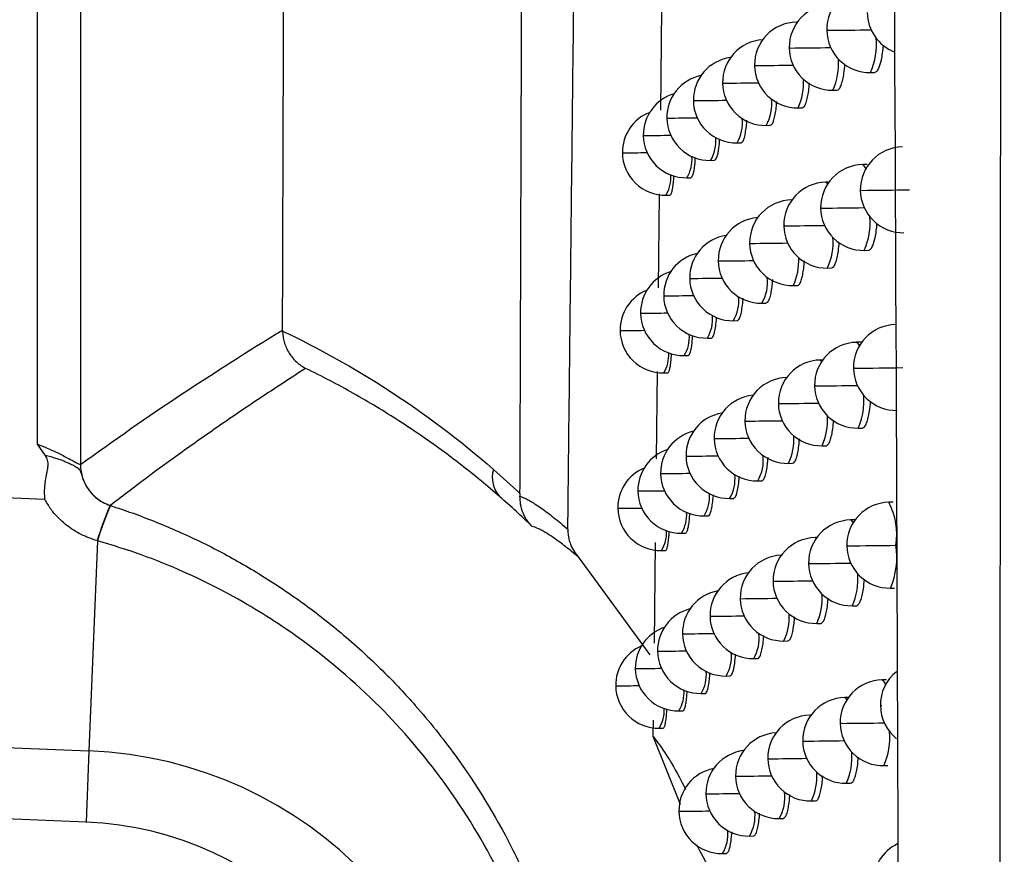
# Model space of a CAD drawing. Header units: millimetres. Extents: x 12 to 1209, y -252 to 1182.
# Tile 73 of 162: x 352 to 363, y 345 to 355. Entities that reach past the tile are written whole.
import ezdxf

# ---------------------------------------------------------------- set-up
doc = ezdxf.new("R2010")
doc.units = ezdxf.units.MM

msp = doc.modelspace()

# ---------------------------------------------------------------- linework, layer by layer
at = {"color": 7, "linetype": 'Continuous', "lineweight": 25}
for p, q in [((351.948, 349.728), (351.948, 463.286)), ((352.448, 463.286), (352.448, 349.491)), ((359.225, 354.807), (359.211, 353.621)), ((360.81, 354.65), (360.8, 354.65)), ((360.319, 354.142), (360.309, 354.142)), ((361.661, 354.061), (361.709, 354.062)), ((359.944, 353.937), (359.936, 353.938)), ((361.223, 353.855), (361.271, 353.856)), ((359.602, 353.733), (359.596, 353.733)), ((360.818, 353.65), (360.866, 353.651)), ((359.293, 353.53), (359.288, 353.53)), ((360.445, 353.445), (360.493, 353.446)), ((359.016, 353.327), (359.012, 353.327)), ((360.104, 353.241), (360.152, 353.242)), ((358.771, 353.125), (358.768, 353.125)), ((359.796, 353.037), (359.844, 353.038)), ((361.622, 352.989), (361.571, 352.988)), ((359.521, 352.834), (359.568, 352.835)), ((361.176, 352.783), (361.141, 352.782)), ((359.199, 352.646), (359.186, 351.55)), ((359.277, 352.632), (359.323, 352.632)), ((360.746, 352.577), (360.743, 352.577)), ((360.262, 352.069), (360.252, 352.07)), ((361.589, 351.988), (361.637, 351.989)), ((359.894, 351.865), (359.887, 351.865)), ((361.159, 351.782), (361.207, 351.783)), ((359.559, 351.661), (359.553, 351.661)), ((360.761, 351.577), (360.809, 351.578)), ((359.256, 351.458), (359.251, 351.458)), ((360.395, 351.372), (360.443, 351.373)), ((358.984, 351.255), (358.98, 351.255)), ((360.061, 351.168), (360.109, 351.169)), ((354.805, 351.059), (354.805, 351.047)), ((358.745, 351.053), (358.741, 351.053)), ((359.759, 350.965), (359.807, 350.966)), ((361.551, 350.917), (361.5, 350.916)), ((359.489, 350.762), (359.536, 350.763)), ((361.105, 350.711), (361.078, 350.71)), ((359.175, 350.574), (359.163, 349.557)), ((359.25, 350.559), (359.297, 350.56)), ((360.206, 349.998), (360.197, 349.998)), ((361.518, 349.916), (361.566, 349.917)), ((359.845, 349.793), (359.838, 349.793)), ((352.037, 349.6), (351.948, 349.728)), ((361.096, 349.71), (361.144, 349.711)), ((359.517, 349.589), (359.51, 349.589)), ((360.706, 349.505), (360.754, 349.506)), ((359.219, 349.386), (359.214, 349.386)), ((347.439, 349.276), (352.033, 349.087)), ((360.347, 349.301), (360.395, 349.301)), ((358.953, 349.184), (358.949, 349.184)), ((360.019, 349.097), (360.067, 349.097)), ((358.718, 348.982), (358.715, 348.982)), ((361.927, 349.052), (361.876, 349.051)), ((359.723, 348.893), (359.771, 348.894)), ((361.481, 348.846), (361.43, 348.845)), ((359.458, 348.69), (359.505, 348.691)), ((361.035, 348.639), (361.016, 348.639)), ((352.647, 348.603), (352.547, 346.154)), ((359.152, 348.584), (359.138, 347.409)), ((358.253, 348.414), (359.088, 347.274)), ((359.224, 348.488), (359.271, 348.489)), ((360.535, 348.132), (360.525, 348.132)), ((361.894, 348.051), (361.942, 348.052)), ((360.151, 347.927), (360.142, 347.927)), ((361.448, 347.845), (361.497, 347.846)), ((359.797, 347.722), (359.79, 347.723)), ((361.034, 347.639), (361.082, 347.64)), ((359.475, 347.519), (359.469, 347.519)), ((360.651, 347.434), (360.699, 347.435)), ((359.183, 347.316), (359.178, 347.316)), ((360.299, 347.23), (360.347, 347.231)), ((358.922, 347.113), (358.919, 347.113)), ((359.977, 347.026), (360.025, 347.027)), ((358.693, 346.912), (358.69, 346.912)), ((361.85, 346.981), (361.799, 346.98)), ((359.687, 346.823), (359.735, 346.824)), ((361.404, 346.775), (361.362, 346.775)), ((359.427, 346.62), (359.474, 346.621)), ((360.967, 346.569), (360.955, 346.569)), ((359.128, 346.512), (359.125, 346.325)), ((347.411, 346.364), (352.547, 346.154)), ((359.198, 346.418), (359.245, 346.419)), ((359.125, 346.325), (359.443, 345.531)), ((352.547, 346.154), (352.513, 345.323)), ((360.474, 346.062), (360.464, 346.062)), ((361.817, 345.981), (361.865, 345.981)), ((360.096, 345.857), (360.088, 345.857)), ((361.38, 345.775), (361.428, 345.776)), ((359.75, 345.653), (359.743, 345.653)), ((352.513, 345.323), (347.404, 345.533)), ((360.973, 345.569), (361.021, 345.57)), ((359.433, 345.449), (359.428, 345.449)), ((360.597, 345.364), (360.645, 345.365)), ((360.251, 345.16), (360.3, 345.161)), ((359.936, 344.956), (359.984, 344.957))]:
    msp.add_line(p, q, dxfattribs=at)
at = {"color": 7, "linetype": 'Continuous', "lineweight": 25, "flags": 128}
for points in [[(360.8, 354.65), (360.8, 354.65), (360.808, 354.647)], [(361.166, 354.554), (361.153, 354.554), (361.153, 354.554)], [(360.726, 354.348), (360.714, 354.348), (360.714, 354.348)], [(361.571, 352.988), (361.572, 352.988), (361.6, 352.95), (361.605, 352.936)], [(361.141, 352.782), (361.141, 352.782), (361.162, 352.762)], [(361.558, 352.687), (361.543, 352.688), (361.543, 352.688)], [(360.743, 352.577), (360.744, 352.577), (360.746, 352.576)], [(361.093, 352.481), (361.08, 352.481), (361.08, 352.481)], [(360.661, 352.275), (360.65, 352.275), (360.65, 352.275)], [(361.5, 350.916), (361.501, 350.916), (361.529, 350.878), (361.531, 350.873)], [(361.078, 350.71), (361.078, 350.71), (361.096, 350.697)], [(361.478, 350.615), (361.464, 350.615), (361.463, 350.615)], [(361.022, 350.409), (361.009, 350.409), (361.009, 350.409)], [(360.598, 350.203), (360.587, 350.203), (360.587, 350.203)], [(361.43, 348.845), (361.431, 348.845), (361.458, 348.811)], [(361.016, 348.639), (361.016, 348.639), (361.03, 348.631)], [(361.399, 348.544), (361.385, 348.544), (361.385, 348.544)], [(361.959, 348.551), (361.959, 348.551), (361.959, 348.551), (361.959, 348.551), (361.959, 348.551), (361.959, 348.55), (361.959, 348.55), (361.959, 348.55), (361.959, 348.55)], [(360.951, 348.337), (360.939, 348.338), (360.939, 348.338)], [(361.799, 346.98), (361.8, 346.98), (361.828, 346.942), (361.835, 346.921)], [(361.362, 346.775), (361.362, 346.775), (361.386, 346.748)], [(361.792, 346.68), (361.777, 346.68), (361.777, 346.68)], [(360.955, 346.569), (360.955, 346.569), (360.964, 346.566)], [(361.322, 346.473), (361.308, 346.474), (361.308, 346.474)], [(360.882, 346.267), (360.871, 346.267), (360.871, 346.267)]]:
    msp.add_lwpolyline(points, dxfattribs=at)
at = {"color": 7, "linetype": 'Continuous', "lineweight": 25}
for centre, radius, start, end in [((361.652, 354.561), 0.5, 91.0216, 180.7938), ((361.214, 354.355), 0.5, 91.0216, 180.8215), ((362.124, 354.767), 0.5, 180.7521, 248.2655), ((360.809, 354.15), 0.5, 91.0216, 180.8349), ((361.652, 354.561), 0.5, 180.7938, 271.0216), ((360.674, 419.989), 65.437, 270.43049, 270.87104), ((360.436, 353.945), 0.5, 93.6025, 180.834), ((360.943, 354.384), 0.788, 335.8244, 5.8575), ((361.214, 354.355), 0.5, 180.8215, 271.0216), ((360.208, 418.565), 64.22, 270.46171, 270.88274), ((360.096, 353.741), 0.5, 97.5708, 180.8188), ((360.809, 354.15), 0.5, 180.8349, 271.0216), ((359.773, 418.377), 64.237, 270.48654, 270.87966), ((360.553, 354.161), 0.737, 335.4567, 4.526), ((359.787, 353.537), 0.5, 101.7901, 180.789), ((360.436, 353.945), 0.5, 180.834, 271.0216), ((359.368, 419.417), 65.482, 270.50417, 270.86256), ((360.188, 353.942), 0.694, 335.0977, 3.331), ((359.512, 353.334), 0.5, 106.3243, 180.7447), ((360.096, 353.741), 0.5, 180.8188, 271.0216), ((358.992, 421.818), 68.087, 270.51368, 270.83215), ((360.026, 353.69), 0.485, 329.7317, 7.254), ((359.268, 353.131), 0.5, 111.2489, 180.6857), ((359.787, 353.537), 0.5, 180.789, 271.0216), ((358.811, 411.2), 57.672, 270.47908, 270.82406), ((359.709, 353.474), 0.46, 329.4332, 6.207), ((359.512, 353.334), 0.5, 180.7447, 271.0216), ((358.503, 415.465), 62.14, 270.47337, 270.76471), ((359.421, 353.261), 0.438, 329.1454, 5.2441), ((359.268, 353.131), 0.5, 180.6857, 271.0216), ((358.221, 422.166), 69.043, 270.45687, 270.69304), ((362.043, 352.694), 0.5, 91.0216, 180.766), ((359.162, 353.05), 0.418, 328.8688, 4.3697), ((361.58, 352.488), 0.5, 91.0216, 180.8043), ((358.933, 352.841), 0.402, 328.6116, 3.5851), ((361.15, 352.282), 0.5, 91.0216, 180.8288), ((362.043, 352.694), 0.5, 180.766, 271.0216), ((361.067, 421.798), 69.112, 270.40702, 270.87032), ((360.752, 352.077), 0.5, 91.0216, 180.8394), ((361.58, 352.488), 0.5, 180.8043, 271.0216), ((360.595, 417.296), 64.817, 270.44012, 270.87764), ((360.386, 351.872), 0.5, 94.4441, 180.8359), ((360.884, 352.306), 0.773, 335.7271, 5.4929), ((361.15, 352.282), 0.5, 180.8288, 271.0216), ((360.137, 416.147), 63.875, 270.46984, 270.88624), ((360.053, 351.668), 0.5, 98.3993, 180.8183), ((360.752, 352.077), 0.5, 180.8394, 271.0216), ((359.71, 416.19), 64.123, 270.49314, 270.88049), ((360.5, 352.085), 0.726, 335.3674, 4.2202), ((359.75, 351.465), 0.5, 102.6093, 180.7864), ((360.386, 351.872), 0.5, 180.8359, 271.0216), ((359.312, 417.44), 65.578, 270.50918, 270.86114), ((360.14, 351.866), 0.685, 335.0155, 3.0695), ((359.48, 351.262), 0.5, 107.1369, 180.7402), ((360.053, 351.668), 0.5, 180.8183, 271.0216), ((359.099, 406.667), 55.008, 270.4791, 270.8668), ((359.982, 351.614), 0.479, 329.6662, 7.0198), ((359.241, 351.059), 0.5, 112.0565, 180.6797), ((359.75, 351.465), 0.5, 180.7864, 271.0216), ((358.769, 409.444), 57.988, 270.48136, 270.8187), ((359.67, 351.4), 0.455, 329.3741, 6.0062), ((359.48, 351.262), 0.5, 180.7402, 271.0216), ((358.466, 413.935), 62.682, 270.47411, 270.75803), ((359.387, 351.187), 0.434, 329.0925, 5.0747), ((359.241, 351.059), 0.5, 180.6797, 271.0216), ((358.188, 420.943), 69.892, 270.45606, 270.68534), ((361.963, 350.622), 0.5, 91.0216, 180.779), ((359.134, 350.977), 0.416, 328.8232, 4.2289), ((361.509, 350.416), 0.5, 91.0216, 180.814), ((358.909, 350.768), 0.4, 328.5736, 3.4715), ((361.087, 350.21), 0.5, 91.0216, 180.8355), ((361.963, 350.622), 0.5, 180.779, 271.0216), ((360.975, 419.426), 68.813, 270.41846, 270.88422), ((360.697, 350.005), 0.5, 91.0216, 180.8433), ((361.509, 350.416), 0.5, 180.814, 271.0216), ((360.518, 414.675), 64.269, 270.44942, 270.8835), ((360.338, 349.801), 0.5, 95.28, 180.8373), ((360.826, 350.229), 0.76, 335.6323, 5.1468), ((361.087, 350.21), 0.5, 180.8355, 271.0216), ((360.068, 413.786), 63.586, 270.47765, 270.88912), ((360.01, 349.597), 0.5, 99.2232, 180.8173), ((359.647, 414.049), 64.054, 270.4994, 270.88083), ((360.447, 350.009), 0.715, 335.28, 3.9272), ((360.697, 350.005), 0.5, 180.8433, 271.0216), ((359.714, 349.393), 0.5, 103.4245, 180.7834), ((360.338, 349.801), 0.5, 180.8373, 271.0216), ((359.256, 415.506), 65.715, 270.51387, 270.85932), ((360.093, 349.792), 0.676, 334.9352, 2.8179), ((359.449, 349.19), 0.5, 107.9461, 180.7355), ((360.01, 349.597), 0.5, 180.8173, 271.0216), ((359.052, 404.758), 55.171, 270.4827, 270.8627), ((359.938, 349.54), 0.474, 329.6022, 6.7939), ((352.948, 349.491), 0.5, 180.014, 252.2176), ((357.581, 349.339), 0.33, 163.4071, 222.8287), ((359.215, 348.988), 0.5, 112.861, 180.6735), ((359.714, 349.393), 0.5, 180.7834, 271.0216), ((358.727, 407.722), 58.338, 270.48336, 270.81307), ((359.632, 349.326), 0.45, 329.3165, 5.8124), ((359.449, 349.19), 0.5, 180.7355, 271.0216), ((358.429, 412.444), 63.263, 270.47459, 270.75113), ((359.354, 349.115), 0.43, 329.0412, 4.9112), ((355.634, 347.746), 3.11, 155.9282, 163.9886), ((355.626, 347.747), 3.099, 155.8831, 163.9696), ((359.215, 348.988), 0.5, 180.6735, 271.0216), ((358.228, 412.465), 63.485, 270.44221, 270.69029), ((361.885, 348.551), 0.5, 91.0216, 180.7912), ((361.174, 348.678), 0.795, 350.7762, 27.9643), ((359.105, 348.904), 0.413, 328.7791, 4.0933), ((361.439, 348.345), 0.5, 91.0216, 180.8231), ((358.885, 348.696), 0.398, 328.5369, 3.3623), ((361.025, 348.139), 0.5, 91.0216, 180.8416), ((361.885, 348.551), 0.5, 180.7912, 271.0216), ((360.884, 417.147), 68.605, 270.42959, 270.89717), ((361.062, 348.412), 0.907, 336.5021, 8.7366), ((360.642, 347.934), 0.5, 92.3879, 180.8467), ((361.439, 348.345), 0.5, 180.8231, 271.0216), ((360.441, 412.123), 63.788, 270.45839, 270.88866), ((360.29, 347.73), 0.5, 96.1104, 180.8382), ((360.768, 348.154), 0.748, 335.5398, 4.8171), ((361.025, 348.139), 0.5, 180.8416, 271.0216), ((359.999, 411.478), 63.349, 270.48513, 270.89142), ((359.969, 347.526), 0.5, 100.0426, 180.816), ((360.394, 347.935), 0.705, 335.1947, 3.646), ((360.642, 347.934), 0.5, 180.8467, 271.0216), ((359.586, 411.954), 64.029, 270.50535, 270.88069), ((359.678, 347.323), 0.5, 104.2361, 180.7801), ((360.29, 347.73), 0.5, 180.8382, 271.0216), ((359.201, 413.613), 65.893, 270.51825, 270.8571), ((360.046, 347.718), 0.668, 334.8567, 2.5755), ((359.419, 347.12), 0.5, 108.7521, 180.7305), ((359.969, 347.526), 0.5, 180.816, 271.0216), ((359.005, 402.882), 55.366, 270.4859, 270.8584), ((359.895, 347.467), 0.469, 329.5398, 6.5758), ((359.19, 346.918), 0.5, 113.6622, 180.667), ((359.678, 347.323), 0.5, 180.7801, 271.0216), ((358.686, 406.035), 58.722, 270.4851, 270.80717), ((359.594, 347.254), 0.446, 329.2604, 5.6253), ((359.419, 347.12), 0.5, 180.7305, 271.0216), ((358.393, 410.994), 63.883, 270.47481, 270.74403), ((359.321, 347.043), 0.427, 328.9913, 4.7534), ((362.277, 346.687), 0.5, 128.8148, 180.7608), ((359.19, 346.918), 0.5, 180.667, 271.0216), ((358.198, 411.171), 64.261, 270.44116, 270.68203), ((361.808, 346.481), 0.5, 91.0216, 180.8026), ((359.077, 346.833), 0.41, 328.7364, 3.9627), ((361.371, 346.275), 0.5, 91.0216, 180.8314), ((362.277, 346.687), 0.5, 180.7608, 231.5641), ((358.861, 346.624), 0.396, 328.5016, 3.2573), ((360.964, 346.069), 0.5, 91.0216, 180.8471), ((361.808, 346.481), 0.5, 180.8026, 271.0216), ((360.829, 411.173), 64.701, 270.43591, 270.8793), ((360.588, 345.864), 0.5, 93.2268, 180.8495), ((361.103, 346.302), 0.783, 335.7955, 5.7492), ((361.371, 346.275), 0.5, 180.8314, 271.0216), ((360.366, 409.634), 63.369, 270.46702, 270.89313), ((352.351, 341.388), 4.77, 0, 87.6502), ((360.242, 345.66), 0.5, 96.9356, 180.8386), ((360.71, 346.08), 0.736, 335.4496, 4.5024), ((360.964, 346.069), 0.5, 180.8471, 271.0216), ((359.931, 409.221), 63.162, 270.49228, 270.89317), ((359.927, 345.456), 0.5, 100.8576, 180.8143), ((360.342, 345.862), 0.695, 335.1114, 3.3759), ((360.588, 345.864), 0.5, 180.8495, 271.0216), ((359.525, 409.902), 64.047, 270.51097, 270.88009), ((360.242, 345.66), 0.5, 180.8386, 271.0216), ((359.147, 411.76), 66.11, 270.52232, 270.85452), ((360.175, 345.61), 0.488, 329.761, 7.3611), ((359.927, 345.456), 0.5, 180.8143, 271.0216), ((358.959, 401.039), 55.592, 270.4888, 270.8536), ((359.852, 345.396), 0.463, 329.4789, 6.3652), ((352.351, 341.388), 3.938, 272.3498, 87.6502), ((359.557, 345.183), 0.442, 329.2059, 5.4447), ((362.193, 344.618), 0.5, 115.6808, 180.7747)]:
    msp.add_arc(centre, radius, start, end, dxfattribs=at)
for points, knots in [([(354.805, 351.059), (354.809, 352.201), (354.816, 354.485), (354.827, 357.913), (354.838, 361.343), (354.849, 364.775), (354.859, 368.208), (354.87, 371.643), (354.88, 375.08), (354.89, 378.519), (354.9, 381.959), (354.909, 385.401), (354.919, 388.845), (354.928, 392.29), (354.937, 395.738), (354.946, 399.187), (354.955, 402.638), (354.966, 407.241), (354.98, 412.998), (354.996, 419.911), (355.011, 426.829), (355.026, 433.751), (355.04, 440.678), (355.053, 447.609), (355.065, 454.544), (355.073, 459.171), (355.077, 461.485)], [0, 0, 0, 0, 0.0312485, 0.062496, 0.0937428, 0.124989, 0.156235, 0.187481, 0.2187273, 0.2499741, 0.2812218, 0.3124705, 0.3437206, 0.3749723, 0.4062259, 0.4374817, 0.4687399, 0.5000007, 0.5625168, 0.6250241, 0.6875246, 0.7500205, 0.8125138, 0.8750068, 0.9375014, 1, 1, 1, 1]), ([(357.574, 349.153), (357.578, 350.221), (357.585, 352.346), (357.595, 355.521), (357.606, 358.667), (357.616, 361.783), (357.626, 364.871), (357.636, 367.929), (357.645, 370.958), (357.654, 373.958), (357.663, 376.928), (357.672, 379.869), (357.681, 382.781), (357.689, 385.663), (357.697, 388.515), (357.706, 391.338), (357.713, 394.131), (357.721, 396.894), (357.728, 399.627), (357.736, 402.331), (357.743, 405.004), (357.75, 407.648), (357.757, 410.262), (357.763, 412.845), (357.77, 415.399), (357.776, 417.922), (357.782, 420.416), (357.788, 422.879), (357.794, 425.312), (357.8, 427.715), (357.803, 429.307), (357.805, 430.098)], [0, 0, 0, 0, 0.039794, 0.079209, 0.118245, 0.156901, 0.195178, 0.233075, 0.270593, 0.307732, 0.344491, 0.380871, 0.416871, 0.452492, 0.487734, 0.522596, 0.557079, 0.591182, 0.624906, 0.658251, 0.691216, 0.723801, 0.756008, 0.787835, 0.819282, 0.85035, 0.881039, 0.911348, 0.941278, 0.970829, 1, 1, 1, 1]), ([(358.132, 348.738), (358.143, 349.721), (358.165, 351.682), (358.198, 354.619), (358.232, 357.541), (358.267, 360.449), (358.302, 363.342), (358.337, 366.221), (358.373, 369.086), (358.409, 371.936), (358.445, 374.772), (358.482, 377.593), (358.52, 380.399), (358.558, 383.191), (358.596, 385.968), (358.635, 388.73), (358.675, 391.478), (358.714, 394.21), (358.755, 396.928), (358.796, 399.631), (358.837, 402.32), (358.879, 404.993), (358.922, 407.651), (358.965, 410.294), (359.008, 412.923), (359.052, 415.536), (359.097, 418.134), (359.142, 420.717), (359.187, 423.285), (359.234, 425.838), (359.265, 427.535), (359.281, 428.381)], [0, 0, 0, 0, 0.037324, 0.074443, 0.111358, 0.148069, 0.184577, 0.220881, 0.256981, 0.292878, 0.328572, 0.364063, 0.399351, 0.434437, 0.46932, 0.504, 0.538478, 0.572754, 0.606828, 0.6407, 0.67437, 0.707838, 0.741105, 0.774171, 0.807035, 0.839698, 0.87216, 0.904421, 0.936481, 0.968341, 1, 1, 1, 1]), ([(363.158, 326.704), (363.164, 334.323), (363.177, 349.111), (363.193, 370.625), (363.205, 390.791), (363.215, 409.608), (363.22, 421.702), (363.222, 427.523)], [0, 0, 0, 0, 0.226828, 0.440242, 0.640242, 0.826828, 1, 1, 1, 1]), ([(362.049, 326.517), (362.014, 337.435), (361.945, 359.272), (361.702, 392.054), (361.403, 413.905), (361.254, 424.829)], [0, 0, 0, 0, 0.333315, 0.666677, 1, 1, 1, 1]), ([(361.709, 354.062), (361.719, 354.065), (361.737, 354.071), (361.764, 354.12), (361.787, 354.192), (361.803, 354.287), (361.811, 354.345), (361.812, 354.379), (361.812, 354.38)], [0, 0, 0, 0, 0.214745, 0.396806, 0.655154, 0.828428, 0.9959, 1, 1, 1, 1]), ([(361.271, 353.856), (361.28, 353.859), (361.297, 353.865), (361.32, 353.911), (361.338, 353.974), (361.354, 354.054), (361.36, 354.123), (361.363, 354.161)], [0, 0, 0, 0, 0.217538, 0.423038, 0.614127, 0.790797, 1, 1, 1, 1]), ([(360.866, 353.651), (360.874, 353.654), (360.89, 353.66), (360.912, 353.707), (360.928, 353.771), (360.942, 353.847), (360.947, 353.91), (360.949, 353.942)], [0, 0, 0, 0, 0.226459, 0.439771, 0.637435, 0.81944, 1, 1, 1, 1]), ([(360.493, 353.446), (360.501, 353.449), (360.516, 353.456), (360.536, 353.505), (360.551, 353.572), (360.563, 353.643), (360.567, 353.699), (360.568, 353.723)], [0, 0, 0, 0, 0.239876, 0.464268, 0.670553, 0.85871, 1, 1, 1, 1]), ([(360.152, 353.242), (360.16, 353.246), (360.175, 353.254), (360.195, 353.311), (360.209, 353.387), (360.217, 353.452), (360.22, 353.494), (360.22, 353.504)], [0, 0, 0, 0, 0.272094, 0.520985, 0.743912, 0.94083, 1, 1, 1, 1]), ([(359.844, 353.038), (359.853, 353.046), (359.872, 353.062), (359.894, 353.159), (359.901, 353.251), (359.903, 353.287)], [0, 0, 0, 0, 0.37801, 0.758871, 1, 1, 1, 1]), ([(359.568, 352.835), (359.576, 352.843), (359.593, 352.859), (359.612, 352.953), (359.618, 353.04), (359.62, 353.07)], [0, 0, 0, 0, 0.396342, 0.792016, 1, 1, 1, 1]), ([(359.323, 352.633), (359.328, 352.635), (359.336, 352.639), (359.347, 352.674), (359.357, 352.727), (359.365, 352.785), (359.368, 352.835), (359.369, 352.856)], [0, 0, 0, 0, 0.2207521, 0.4384248, 0.6498368, 0.8549898, 1, 1, 1, 1]), ([(361.637, 351.989), (361.647, 351.992), (361.665, 351.998), (361.691, 352.047), (361.713, 352.12), (361.73, 352.212), (361.735, 352.273), (361.738, 352.303)], [0, 0, 0, 0, 0.216478, 0.399864, 0.659516, 0.833961, 1, 1, 1, 1]), ([(361.207, 351.783), (361.216, 351.786), (361.233, 351.793), (361.255, 351.838), (361.273, 351.901), (361.289, 351.981), (361.294, 352.048), (361.297, 352.085)], [0, 0, 0, 0, 0.219331, 0.426465, 0.618996, 0.796915, 1, 1, 1, 1]), ([(360.809, 351.578), (360.818, 351.581), (360.833, 351.588), (360.854, 351.634), (360.871, 351.699), (360.884, 351.774), (360.889, 351.836), (360.891, 351.866)], [0, 0, 0, 0, 0.228703, 0.443965, 0.643255, 0.82656, 1, 1, 1, 1]), ([(360.517, 351.647), (360.516, 351.625), (360.512, 351.571), (360.501, 351.501), (360.486, 351.433), (360.466, 351.384), (360.451, 351.377), (360.443, 351.373)], [0, 0, 0, 0, 0.130878, 0.320343, 0.528626, 0.755704, 1, 1, 1, 1]), ([(360.109, 351.169), (360.117, 351.174), (360.133, 351.183), (360.152, 351.244), (360.166, 351.325), (360.174, 351.387), (360.176, 351.424), (360.176, 351.429)], [0, 0, 0, 0, 0.286066, 0.54521, 0.774634, 0.974279, 1, 1, 1, 1]), ([(359.807, 350.966), (359.811, 350.967), (359.823, 350.971), (359.839, 351.01), (359.854, 351.085), (359.863, 351.149), (359.866, 351.199), (359.866, 351.211)], [0, 0, 0, 0, 0.160896, 0.469168, 0.678147, 0.923275, 1, 1, 1, 1]), ([(354.805, 351.047), (355.224, 350.849), (355.639, 350.619), (356.462, 350.084), (356.868, 349.781), (357.265, 349.434)], [0, 0, 0, 0, 0.5, 0.5, 1, 1, 1, 1]), ([(354.805, 351.047), (354.806, 351.027), (354.809, 350.984), (354.823, 350.919), (354.847, 350.853), (354.879, 350.793), (354.919, 350.737), (354.964, 350.688), (355.017, 350.645), (355.056, 350.623), (355.074, 350.612)], [0, 0, 0, 0, 0.112818, 0.234131, 0.363381, 0.49965, 0.612164, 0.749892, 0.876602, 1, 1, 1, 1]), ([(359.536, 350.763), (359.541, 350.765), (359.549, 350.769), (359.565, 350.811), (359.58, 350.882), (359.585, 350.968), (359.587, 350.995)], [0, 0, 0, 0, 0.204237, 0.40905, 0.809217, 1, 1, 1, 1]), ([(359.297, 350.56), (359.301, 350.563), (359.309, 350.567), (359.321, 350.602), (359.33, 350.655), (359.338, 350.714), (359.34, 350.763), (359.341, 350.784)], [0, 0, 0, 0, 0.222586, 0.441634, 0.65395, 0.859535, 1, 1, 1, 1]), ([(355.074, 350.612), (354.907, 350.504), (354.579, 350.292), (354.101, 349.968), (353.645, 349.648), (353.212, 349.333), (352.932, 349.119), (352.795, 349.015)], [0, 0, 0, 0, 0.21888, 0.42832, 0.62832, 0.81888, 1, 1, 1, 1]), ([(357.339, 349.115), (357.266, 349.178), (357.118, 349.305), (356.89, 349.487), (356.654, 349.665), (356.41, 349.837), (356.158, 350.005), (355.899, 350.167), (355.631, 350.323), (355.355, 350.473), (355.169, 350.566), (355.074, 350.612)], [0, 0, 0, 0, 0.099388, 0.201664, 0.306848, 0.414961, 0.526018, 0.640037, 0.757031, 0.877015, 1, 1, 1, 1]), ([(361.566, 349.917), (361.575, 349.92), (361.593, 349.926), (361.617, 349.971), (361.636, 350.034), (361.653, 350.116), (361.659, 350.188), (361.663, 350.228)], [0, 0, 0, 0, 0.213742, 0.415868, 0.604063, 0.778322, 1, 1, 1, 1]), ([(361.144, 349.711), (361.153, 349.714), (361.169, 349.721), (361.191, 349.766), (361.209, 349.83), (361.224, 349.908), (361.229, 349.974), (361.232, 350.009)], [0, 0, 0, 0, 0.221179, 0.429985, 0.623977, 0.803148, 1, 1, 1, 1]), ([(360.754, 349.506), (360.762, 349.509), (360.777, 349.516), (360.798, 349.563), (360.814, 349.628), (360.827, 349.702), (360.831, 349.762), (360.833, 349.79)], [0, 0, 0, 0, 0.231094, 0.448408, 0.649382, 0.834001, 1, 1, 1, 1]), ([(351.948, 349.728), (351.964, 349.722), (352.002, 349.707), (352.064, 349.681), (352.144, 349.645), (352.223, 349.607), (352.3, 349.567), (352.363, 349.534), (352.412, 349.508), (352.441, 349.492), (352.446, 349.491), (352.448, 349.491)], [0, 0, 0, 0, 0.064573, 0.1483, 0.25118, 0.396409, 0.500747, 0.641261, 0.770585, 0.889732, 1, 1, 1, 1]), ([(352.033, 349.087), (352.031, 349.116), (352.028, 349.173), (352.034, 349.26), (352.048, 349.345), (352.063, 349.417), (352.072, 349.482), (352.069, 349.544), (352.047, 349.582), (352.037, 349.6)], [0, 0, 0, 0, 0.161891, 0.328055, 0.499975, 0.656955, 0.750489, 0.880802, 1, 1, 1, 1]), ([(352.037, 349.6), (352.059, 349.595), (352.1, 349.584), (352.158, 349.567), (352.209, 349.55), (352.255, 349.533), (352.301, 349.514), (352.345, 349.493), (352.388, 349.471), (352.419, 349.45), (352.442, 349.428), (352.456, 349.392), (352.474, 349.326), (352.504, 349.256), (352.55, 349.182), (352.621, 349.107), (352.704, 349.049), (352.765, 349.026), (352.794, 349.014)], [0, 0, 0, 0, 0.055527, 0.108309, 0.15859, 0.206095, 0.250638, 0.316641, 0.376109, 0.446841, 0.501599, 0.565491, 0.625672, 0.672388, 0.750968, 0.840597, 0.923979, 1, 1, 1, 1]), ([(360.395, 349.302), (360.402, 349.305), (360.417, 349.312), (360.437, 349.362), (360.452, 349.431), (360.462, 349.5), (360.465, 349.552), (360.467, 349.572)], [0, 0, 0, 0, 0.2478, 0.478518, 0.689472, 0.880638, 1, 1, 1, 1]), ([(360.067, 349.098), (360.076, 349.103), (360.092, 349.113), (360.111, 349.184), (360.125, 349.266), (360.13, 349.328), (360.132, 349.354)], [0, 0, 0, 0, 0.310278, 0.587113, 0.827647, 1, 1, 1, 1]), ([(352.644, 348.604), (352.612, 348.614), (352.547, 348.634), (352.456, 348.675), (352.369, 348.724), (352.277, 348.788), (352.185, 348.87), (352.098, 348.972), (352.055, 349.049), (352.033, 349.087)], [0, 0, 0, 0, 0.1272383, 0.2521946, 0.3759977, 0.4998079, 0.6703201, 0.8358336, 1, 1, 1, 1]), ([(357.574, 349.121), (357.585, 349.117), (357.608, 349.11), (357.652, 349.089), (357.702, 349.062), (357.758, 349.027), (357.821, 348.984), (357.89, 348.934), (357.965, 348.877), (358.045, 348.812), (358.103, 348.762), (358.132, 348.738)], [0, 0, 0, 0, 0.116841, 0.232201, 0.346101, 0.458562, 0.569605, 0.67925, 0.787517, 0.894427, 1, 1, 1, 1]), ([(357.715, 348.77), (357.709, 348.777), (357.691, 348.795), (357.662, 348.832), (357.633, 348.878), (357.602, 348.944), (357.578, 349.024), (357.575, 349.09), (357.574, 349.121)], [0, 0, 0, 0, 0.073803, 0.201037, 0.370453, 0.500637, 0.767222, 1, 1, 1, 1]), ([(359.771, 348.894), (359.776, 348.897), (359.789, 348.903), (359.806, 348.957), (359.82, 349.04), (359.827, 349.097), (359.829, 349.135), (359.829, 349.137)], [0, 0, 0, 0, 0.223429, 0.553105, 0.757519, 0.987877, 1, 1, 1, 1]), ([(352.797, 349.013), (352.883, 348.985), (353.054, 348.928), (353.308, 348.831), (353.562, 348.725), (353.815, 348.609), (354.067, 348.483), (354.316, 348.346), (354.563, 348.2), (354.806, 348.042), (355.13, 347.817), (355.536, 347.498), (355.971, 347.098), (356.408, 346.632), (356.932, 345.977), (357.399, 345.217), (357.749, 344.454), (357.968, 343.857), (358.135, 343.262), (358.245, 342.711), (358.308, 342.228), (358.342, 341.807), (358.346, 341.527), (358.349, 341.388)], [0, 0, 0, 0, 0.026669, 0.053636, 0.080901, 0.108466, 0.13633, 0.164493, 0.192957, 0.221722, 0.250786, 0.310264, 0.375295, 0.426546, 0.500524, 0.624914, 0.691025, 0.750219, 0.814113, 0.874658, 0.916913, 0.958692, 1, 1, 1, 1]), ([(359.505, 348.691), (359.509, 348.693), (359.518, 348.698), (359.53, 348.73), (359.541, 348.78), (359.55, 348.841), (359.553, 348.896), (359.555, 348.921)], [0, 0, 0, 0, 0.209107, 0.417607, 0.622414, 0.823528, 1, 1, 1, 1]), ([(358.253, 348.414), (358.227, 348.435), (358.175, 348.479), (358.103, 348.536), (358.036, 348.587), (357.974, 348.632), (357.917, 348.67), (357.866, 348.702), (357.82, 348.728), (357.779, 348.748), (357.744, 348.763), (357.725, 348.767), (357.715, 348.77)], [0, 0, 0, 0, 0.097661, 0.195813, 0.294468, 0.393636, 0.493329, 0.593555, 0.694326, 0.795651, 0.897539, 1, 1, 1, 1]), ([(358.132, 348.738), (358.132, 348.718), (358.133, 348.679), (358.144, 348.621), (358.164, 348.555), (358.197, 348.483), (358.234, 348.437), (358.253, 348.414)], [0, 0, 0, 0, 0.1665, 0.332449, 0.500241, 0.749891, 1, 1, 1, 1]), ([(359.271, 348.489), (359.275, 348.491), (359.283, 348.496), (359.294, 348.531), (359.303, 348.585), (359.311, 348.643), (359.313, 348.692), (359.314, 348.712)], [0, 0, 0, 0, 0.224193, 0.444455, 0.657577, 0.863562, 1, 1, 1, 1]), ([(358.121, 341.388), (358.121, 341.476), (358.119, 341.653), (358.104, 341.919), (358.08, 342.185), (358.047, 342.451), (358.004, 342.717), (357.95, 342.983), (357.887, 343.248), (357.814, 343.513), (357.64, 344.06), (357.284, 344.892), (356.642, 345.902), (355.826, 346.821), (355.084, 347.425), (354.478, 347.814), (354.078, 348.04), (353.639, 348.251), (353.16, 348.446), (352.822, 348.55), (352.647, 348.603)], [0, 0, 0, 0, 0.027218, 0.05453, 0.081953, 0.109504, 0.137202, 0.165063, 0.193106, 0.221349, 0.249809, 0.37052, 0.499451, 0.61827, 0.749113, 0.793536, 0.840719, 0.890776, 0.943827, 1, 1, 1, 1]), ([(361.497, 347.846), (361.506, 347.849), (361.523, 347.855), (361.546, 347.9), (361.565, 347.963), (361.581, 348.044), (361.587, 348.115), (361.591, 348.154)], [0, 0, 0, 0, 0.215389, 0.419045, 0.608619, 0.784104, 1, 1, 1, 1]), ([(361.082, 347.64), (361.091, 347.643), (361.107, 347.65), (361.129, 347.695), (361.146, 347.759), (361.16, 347.836), (361.165, 347.901), (361.168, 347.935)], [0, 0, 0, 0, 0.223093, 0.433615, 0.6290941, 0.8095201, 1, 1, 1, 1]), ([(360.699, 347.435), (360.707, 347.439), (360.722, 347.445), (360.743, 347.492), (360.758, 347.558), (360.771, 347.631), (360.775, 347.689), (360.777, 347.716)], [0, 0, 0, 0, 0.2336697, 0.453165, 0.6558964, 0.8418482, 1, 1, 1, 1]), ([(360.347, 347.231), (360.354, 347.235), (360.369, 347.242), (360.388, 347.293), (360.403, 347.363), (360.413, 347.431), (360.416, 347.481), (360.417, 347.499)], [0, 0, 0, 0, 0.252924, 0.487625, 0.701392, 0.894199, 1, 1, 1, 1]), ([(360.025, 347.027), (360.035, 347.035), (360.055, 347.05), (360.077, 347.149), (360.085, 347.244), (360.088, 347.282)], [0, 0, 0, 0, 0.373131, 0.749054, 1, 1, 1, 1]), ([(359.735, 346.824), (359.741, 346.827), (359.755, 346.835), (359.772, 346.898), (359.784, 346.98), (359.789, 347.036), (359.791, 347.064)], [0, 0, 0, 0, 0.259529, 0.602916, 0.805854, 1, 1, 1, 1]), ([(359.474, 346.621), (359.479, 346.623), (359.487, 346.627), (359.5, 346.661), (359.51, 346.712), (359.519, 346.772), (359.522, 346.825), (359.523, 346.848)], [0, 0, 0, 0, 0.213529, 0.425511, 0.632833, 0.835497, 1, 1, 1, 1]), ([(359.245, 346.419), (359.249, 346.421), (359.257, 346.426), (359.268, 346.461), (359.277, 346.515), (359.284, 346.573), (359.286, 346.622), (359.287, 346.641)], [0, 0, 0, 0, 0.2256161, 0.4469597, 0.6608092, 0.8671669, 1, 1, 1, 1]), ([(359.125, 346.325), (359.226, 346.19), (359.339, 346.037), (359.488, 345.738), (359.505, 345.704)], [0, 0, 0, 0, 0.884784, 1, 1, 1, 1]), ([(361.428, 345.776), (361.437, 345.779), (361.454, 345.785), (361.477, 345.83), (361.495, 345.893), (361.511, 345.973), (361.517, 346.043), (361.52, 346.08)], [0, 0, 0, 0, 0.217071, 0.42228, 0.613244, 0.789956, 1, 1, 1, 1]), ([(361.021, 345.57), (361.03, 345.574), (361.046, 345.58), (361.067, 345.626), (361.084, 345.69), (361.098, 345.766), (361.103, 345.83), (361.105, 345.862)], [0, 0, 0, 0, 0.225087, 0.43738, 0.634375, 0.816062, 1, 1, 1, 1]), ([(360.645, 345.366), (360.653, 345.369), (360.668, 345.375), (360.688, 345.423), (360.704, 345.489), (360.716, 345.561), (360.72, 345.618), (360.721, 345.644)], [0, 0, 0, 0, 0.236484, 0.458327, 0.662912, 0.850221, 1, 1, 1, 1]), ([(360.3, 345.161), (360.307, 345.165), (360.322, 345.172), (360.341, 345.225), (360.355, 345.297), (360.365, 345.364), (360.368, 345.411), (360.368, 345.426)], [0, 0, 0, 0, 0.259352, 0.498957, 0.716077, 0.910679, 1, 1, 1, 1]), ([(359.984, 344.958), (359.994, 344.965), (360.013, 344.981), (360.035, 345.079), (360.042, 345.173), (360.045, 345.209)], [0, 0, 0, 0, 0.375565, 0.753627, 1, 1, 1, 1]), ([(359.631, 345.06), (359.829, 344.697), (360.038, 344.311), (360.088, 343.886), (360.091, 343.861)], [0, 0, 0, 0, 0.9415605, 1, 1, 1, 1])]:
    msp.add_open_spline(points, degree=3, knots=knots, dxfattribs=at)
for points in [[(352.448, 349.491), (353.234, 350.064), (354.019, 350.579), (354.805, 351.059)], [(357.265, 349.434), (357.369, 349.343), (357.472, 349.249), (357.574, 349.153)], [(357.715, 348.77), (357.591, 348.89), (357.466, 349.005), (357.339, 349.115)], [(357.574, 349.153), (357.574, 349.142), (357.574, 349.131), (357.574, 349.121)], [(352.795, 349.015), (352.795, 349.015), (352.795, 349.015), (352.794, 349.014)], [(352.794, 349.014), (352.795, 349.014), (352.796, 349.014), (352.797, 349.013)], [(352.647, 348.603), (352.646, 348.603), (352.645, 348.603), (352.644, 348.604)]]:
    msp.add_open_spline(points, degree=3, dxfattribs=at)

doc.saveas('drawing.dxf')
